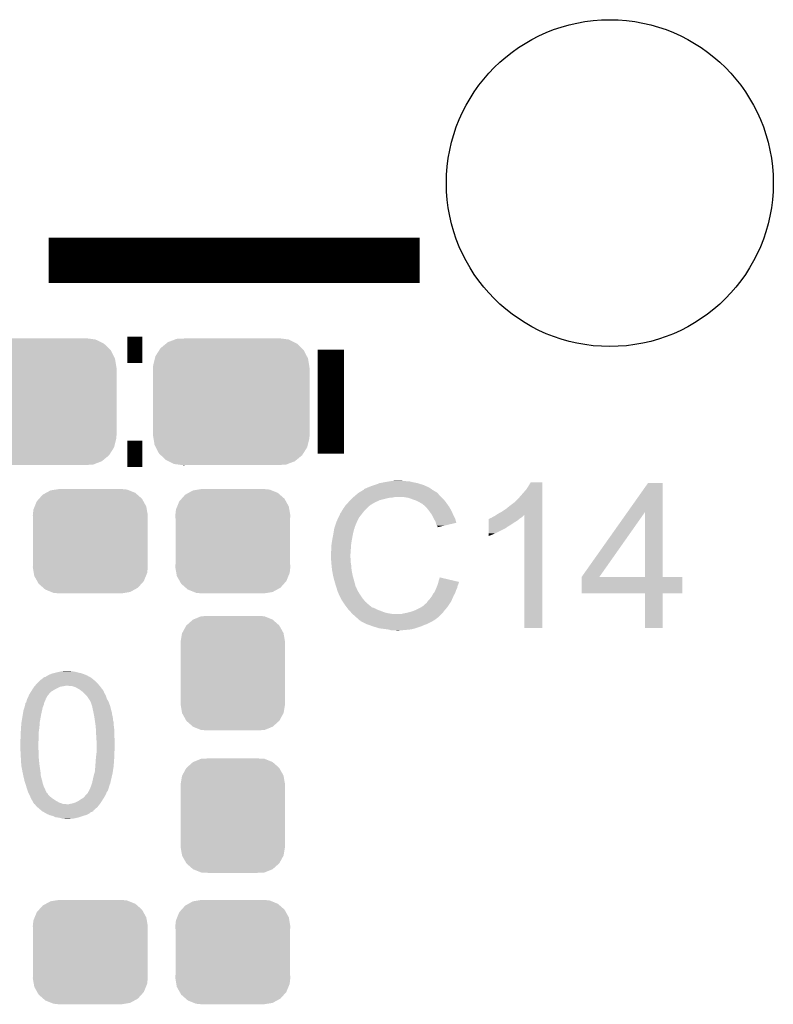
# Model space of a CAD drawing. Extents: x -1.3 to 24.2, y -3.9 to 53.4.
# Tile 34 of 45: x 4.2 to 9.2, y 41.5 to 48.1. Entities that reach past the tile are written whole.
import ezdxf

# ---------------------------------------------------------------- set-up
doc = ezdxf.new("R2010")
doc.units = 0
doc.layers.get('0').update_dxf_attribs({"linetype": 'CONTINUOUS'})
doc.layers.add('LTE_IOT_24_CLICK_V101_GTO', color=11, linetype='CONTINUOUS')
doc.layers.add('LTE_IOT_24_CLICK_V101_GTS', color=8, linetype='CONTINUOUS')

# ---------------------------------------------------------------- blocks, each defined once
blk = doc.blocks.new('CUSTOM_105')
for points in [[(-0.298526, 0.325596), (-0.268438, 0.342124), (0.30335, 0.325596), (0.2622, 0.342124)], [(-0.268438, 0.342124), (-0.233628, 0.347838), (0.2622, 0.342124), (0.247972, 0.347838)], [(-0.233628, 0.347838), (-0.20955, 0.35179), (0.247972, 0.347838), (0.20955, 0.35179)], [(-0.37475, 0.234078), (-0.360486, 0.26887), (0.377262, 0.234078), (0.357822, 0.26887)], [(-0.360486, 0.26887), (-0.34504, 0.286174), (0.357822, 0.26887), (0.348152, 0.286174)], [(-0.34504, 0.286174), (-0.320744, 0.31339), (0.348152, 0.286174), (0.317222, 0.31339)], [(-0.320744, 0.31339), (-0.298526, 0.325596), (0.317222, 0.31339), (0.30335, 0.325596)], [(-0.38735, 0.17526), (-0.383124, 0.213652), (0.38735, 0.17526), (0.380766, 0.213652)], [(-0.383124, 0.213652), (-0.37475, 0.234078), (0.380766, 0.213652), (0.377262, 0.234078)], [(-0.38608, 0.154124), (-0.38735, 0.17526), (0.38608, 0.154124), (0.38735, 0.17526)], [(-0.38608, -0.154124), (-0.38608, 0.154124), (0.38608, -0.154124), (0.38608, 0.154124)], [(-0.38735, -0.17526), (-0.38608, -0.154124), (0.38735, -0.17526), (0.38608, -0.154124)], [(-0.380764, -0.213652), (-0.38735, -0.17526), (0.383124, -0.213652), (0.38735, -0.17526)], [(-0.377262, -0.234078), (-0.380764, -0.213652), (0.374748, -0.234078), (0.383124, -0.213652)], [(-0.35782, -0.26887), (-0.377262, -0.234078), (0.360486, -0.26887), (0.374748, -0.234078)], [(-0.348152, -0.286174), (-0.35782, -0.26887), (0.345038, -0.286174), (0.360486, -0.26887)], [(-0.31722, -0.31339), (-0.348152, -0.286174), (0.320744, -0.31339), (0.345038, -0.286174)], [(-0.30335, -0.325596), (-0.31722, -0.31339), (0.298524, -0.325596), (0.320744, -0.31339)], [(-0.262198, -0.342124), (-0.30335, -0.325596), (0.268438, -0.342124), (0.298524, -0.325596)], [(-0.247972, -0.347838), (-0.262198, -0.342124), (0.233626, -0.347838), (0.268438, -0.342124)], [(-0.20955, -0.35179), (-0.247972, -0.347838), (0.20955, -0.35179), (0.233626, -0.347838)]]:
    blk.add_solid(points)
blk = doc.blocks.new('CUSTOM_107')
for points in [[(-0.312264, 0.321732), (-0.26893, 0.360448), (0.312592, 0.321732), (0.268592, 0.360448)], [(-0.26893, 0.360448), (-0.267216, 0.361152), (0.268592, 0.360448), (0.26779, 0.361152)], [(-0.267216, 0.361152), (-0.213724, 0.383108), (0.26779, 0.361152), (0.21312, 0.383108)], [(-0.213724, 0.383108), (-0.20803, 0.383392), (0.21312, 0.383108), (0.212412, 0.383392)], [(-0.20803, 0.383392), (-0.154122, 0.38608), (0.212412, 0.383392), (0.154132, 0.38608)], [(-0.35179, 0.21082), (-0.342144, 0.268372), (0.35179, 0.21082), (0.34192, 0.268372)], [(-0.342144, 0.268372), (-0.341452, 0.269636), (0.34192, 0.268372), (0.341702, 0.269636)], [(-0.341452, 0.269636), (-0.313432, 0.320688), (0.341702, 0.269636), (0.313176, 0.320688)], [(-0.313432, 0.320688), (-0.312264, 0.321732), (0.313176, 0.320688), (0.312592, 0.321732)], [(-0.35179, 0.20955), (-0.35179, 0.21082), (0.35179, 0.20955), (0.35179, 0.21082)], [(-0.35179, -0.20955), (-0.35179, 0.20955), (0.35179, -0.20955), (0.35179, 0.20955)], [(-0.35179, -0.21082), (-0.35179, -0.20955), (0.35179, -0.21082), (0.35179, -0.20955)], [(-0.34192, -0.268358), (-0.35179, -0.21082), (0.342148, -0.268358), (0.35179, -0.21082)], [(-0.341702, -0.269636), (-0.34192, -0.268358), (0.341446, -0.269636), (0.342148, -0.268358)], [(-0.313184, -0.320676), (-0.341702, -0.269636), (0.31344, -0.320676), (0.341446, -0.269636)], [(-0.312594, -0.321732), (-0.313184, -0.320676), (0.312258, -0.321732), (0.31344, -0.320676)], [(-0.268602, -0.36044), (-0.312594, -0.321732), (0.26894, -0.36044), (0.312258, -0.321732)], [(-0.267792, -0.361154), (-0.268602, -0.36044), (0.2672, -0.361154), (0.26894, -0.36044)], [(-0.213136, -0.383104), (-0.267792, -0.361154), (0.213734, -0.383104), (0.2672, -0.361154)], [(-0.212414, -0.383394), (-0.213136, -0.383104), (0.207926, -0.383394), (0.213734, -0.383104)], [(-0.154122, -0.38608), (-0.212414, -0.383394), (0.154132, -0.38608), (0.207926, -0.383394)]]:
    blk.add_solid(points)
blk = doc.blocks.new('CUSTOM_182')
for points in [[(-0.439076, 0.39179), (-0.427808, 0.401014), (0.442218, 0.39179), (0.423234, 0.401014)], [(-0.427808, 0.401014), (-0.379588, 0.419518), (0.423234, 0.401014), (0.385148, 0.419518)], [(-0.379588, 0.419518), (-0.36857, 0.423746), (0.385148, 0.419518), (0.353478, 0.423746)], [(-0.36857, 0.423746), (-0.305192, 0.42672), (0.353478, 0.423746), (0.3312, 0.42672)], [(0.305192, 0.42672), (0.322256, 0.427914), (0.3312, 0.42672), (0.322256, 0.427914)], [(-0.510886, 0.30724), (-0.485328, 0.347538), (0.508636, 0.30724), (0.487688, 0.347538)], [(-0.485328, 0.347538), (-0.476902, 0.36082), (0.487688, 0.347538), (0.474042, 0.36082)], [(-0.476902, 0.36082), (-0.439076, 0.39179), (0.474042, 0.36082), (0.442218, 0.39179)], [(-0.526314, 0.245694), (-0.514898, 0.29124), (0.524296, 0.245694), (0.516952, 0.29124)], [(-0.514898, 0.29124), (-0.510886, 0.30724), (0.516952, 0.29124), (0.508636, 0.30724)], [(-0.52705, 0.2286), (-0.526314, 0.245694), (0.52705, 0.2286), (0.524296, 0.245694)], [(-0.52705, 0.22733), (-0.52705, 0.2286), (0.52705, 0.22733), (0.52705, 0.2286)], [(-0.52705, -0.22733), (-0.52705, 0.22733), (0.52705, -0.22733), (0.52705, 0.22733)], [(-0.52705, -0.2286), (-0.52705, -0.22733), (0.52705, -0.2286), (0.52705, -0.22733)], [(-0.524294, -0.24569), (-0.52705, -0.2286), (0.526316, -0.24569), (0.52705, -0.2286)], [(-0.516954, -0.29124), (-0.524294, -0.24569), (0.514896, -0.29124), (0.526316, -0.24569)], [(-0.508638, -0.307236), (-0.516954, -0.29124), (0.510888, -0.307236), (0.514896, -0.29124)], [(-0.48769, -0.347538), (-0.508638, -0.307236), (0.485326, -0.347538), (0.510888, -0.307236)], [(-0.474044, -0.360818), (-0.48769, -0.347538), (0.476904, -0.360818), (0.485326, -0.347538)], [(-0.442222, -0.391792), (-0.474044, -0.360818), (0.43907, -0.391792), (0.476904, -0.360818)], [(-0.423244, -0.401012), (-0.442222, -0.391792), (0.427808, -0.401012), (0.43907, -0.391792)], [(-0.385152, -0.41952), (-0.423244, -0.401012), (0.379582, -0.41952), (0.427808, -0.401012)], [(-0.353496, -0.423746), (-0.385152, -0.41952), (0.368572, -0.423746), (0.379582, -0.41952)], [(-0.331218, -0.42672), (-0.353496, -0.423746), (0.305192, -0.42672), (0.368572, -0.423746)], [(-0.32226, -0.427916), (-0.331218, -0.42672), (-0.32226, -0.427916), (-0.305192, -0.42672)]]:
    blk.add_solid(points)
blk = doc.blocks.new('ROUND_110')
blk.add_circle((0, 0), 1.1011)

msp = doc.modelspace()

# ---------------------------------------------------------------- linework, layer by layer
at = {"layer": 'LTE_IOT_24_CLICK_V101_GTO'}
for points, const_width in [([(4.34848, 46.5201), (6.84784, 46.5201)], 0.3048), ([(4.8768, 45.91812), (4.9784, 45.91812)], 0.1778), ([(6.2484, 45.21708), (6.2484, 45.91812)], 0.1778), ([(4.8768, 45.21708), (4.9784, 45.21708)], 0.1778)]:
    msp.add_lwpolyline(points, dxfattribs=dict(at, const_width=const_width))
for points in [[(6.471936, 44.978326), (6.482082, 44.9834), (6.927078, 44.978326), (6.919974, 44.9834)], [(6.482082, 44.9834), (6.489694, 44.985938), (6.919974, 44.9834), (6.916418, 44.985938)], [(6.489694, 44.985938), (6.4897, 44.98594), (6.916418, 44.985938), (6.916416, 44.98594)], [(6.4897, 44.98594), (6.49986, 44.99102), (6.916416, 44.98594), (6.906258, 44.99102)], [(6.49986, 44.99102), (6.512558, 44.9961), (6.906258, 44.99102), (6.8961, 44.9961)], [(6.512558, 44.9961), (6.525258, 45.00118), (6.8961, 44.9961), (6.88467, 45.00118)], [(6.525258, 45.00118), (6.5405, 45.00626), (6.88467, 45.00118), (6.87324, 45.00626)], [(6.5405, 45.00626), (6.558282, 45.01134), (6.87324, 45.00626), (6.856986, 45.01134)], [(6.558282, 45.01134), (6.576062, 45.01896), (6.856986, 45.01134), (6.832602, 45.01896)], [(6.576062, 45.01896), (6.6167, 45.02658), (6.832602, 45.01896), (6.794498, 45.02658)], [(6.6167, 45.02658), (6.64718, 45.03166), (6.794498, 45.02658), (6.776724, 45.03166)], [(6.64718, 45.03166), (6.66242, 45.0342), (6.758942, 45.03166), (6.743702, 45.0342)], [(6.66242, 45.0342), (6.708138, 45.03674), (6.731002, 45.0342), (6.720842, 45.03674)], [(7.56412, 44.97578), (7.57936, 44.998638), (7.673338, 44.97578), (7.673338, 44.998638)], [(7.57936, 44.998638), (7.594596, 45.024016), (7.673338, 44.998638), (7.67334, 45.024016)], [(7.594596, 45.024016), (7.594612, 45.02404), (7.67334, 45.024016), (7.594612, 45.02404)], [(8.24626, 44.823318), (8.384532, 45.018936), (8.483608, 44.823318), (8.4836, 45.018936)], [(8.384532, 45.018936), (8.38455, 45.01896), (8.4836, 45.018936), (8.38455, 45.01896)], [(6.38048, 44.90466), (6.39572, 44.9199), (6.578598, 44.90466), (6.63956, 44.9199)], [(6.39572, 44.9199), (6.39826, 44.92244), (6.63956, 44.9199), (6.664962, 44.92244)], [(6.39826, 44.92244), (6.4008, 44.92498), (6.664962, 44.92244), (6.677658, 44.92498)], [(6.4008, 44.92498), (6.418808, 44.940218), (6.99262, 44.92498), (6.977382, 44.940218)], [(6.418808, 44.940218), (6.427816, 44.94784), (6.977382, 44.940218), (6.9723, 44.94784)], [(6.427816, 44.94784), (6.433822, 44.952922), (6.9723, 44.94784), (6.967216, 44.952922)], [(6.433822, 44.952922), (6.438046, 44.955458), (6.967216, 44.952922), (6.964678, 44.955458)], [(6.438046, 44.955458), (6.442276, 44.957998), (6.964678, 44.955458), (6.959604, 44.957998)], [(6.442276, 44.957998), (6.446502, 44.960534), (6.959604, 44.957998), (6.957066, 44.960534)], [(6.446502, 44.960534), (6.446512, 44.96054), (6.957066, 44.960534), (6.954522, 44.96054)], [(6.446512, 44.96054), (6.467668, 44.97324), (6.954522, 44.96054), (6.9342, 44.97324)], [(6.467668, 44.97324), (6.47192, 44.975792), (6.9342, 44.97324), (6.930628, 44.975792)], [(6.47192, 44.975792), (6.471936, 44.978326), (6.930628, 44.975792), (6.927078, 44.978326)], [(6.771638, 44.9199), (6.741158, 44.92498), (6.9977, 44.9199), (6.99262, 44.92498)], [(6.79958, 44.90974), (6.771638, 44.9199), (7.00786, 44.90974), (6.9977, 44.9199)], [(7.490466, 44.894506), (7.51332, 44.91736), (7.673336, 44.894506), (7.673336, 44.91736)], [(7.51332, 44.91736), (7.52856, 44.93514), (7.673336, 44.91736), (7.673336, 44.93514)], [(7.52856, 44.93514), (7.56412, 44.97578), (7.673336, 44.93514), (7.673338, 44.97578)], [(6.329678, 44.8437), (6.342124, 44.861478), (6.484622, 44.8437), (6.5024, 44.861478)], [(6.342124, 44.861478), (6.34746, 44.8691), (6.5024, 44.861478), (6.512558, 44.8691)], [(6.34746, 44.8691), (6.347462, 44.869102), (6.512558, 44.8691), (6.51256, 44.869102)], [(6.347462, 44.869102), (6.349766, 44.871638), (6.51256, 44.869102), (6.515098, 44.871638)], [(6.349766, 44.871638), (6.365932, 44.88942), (6.515098, 44.871638), (6.545582, 44.88942)], [(6.365932, 44.88942), (6.37286, 44.89704), (6.545582, 44.88942), (6.56209, 44.89704)], [(6.37286, 44.89704), (6.38048, 44.90466), (6.56209, 44.89704), (6.578598, 44.90466)], [(6.807206, 44.907198), (6.79958, 44.90974), (7.010402, 44.907198), (7.00786, 44.90974)], [(6.822438, 44.90212), (6.807206, 44.907198), (7.014466, 44.90212), (7.010402, 44.907198)], [(6.83768, 44.8945), (6.822438, 44.90212), (7.02056, 44.8945), (7.014466, 44.90212)], [(6.84276, 44.89196), (6.83768, 44.8945), (7.022376, 44.89196), (7.02056, 44.8945)], [(6.855462, 44.88434), (6.84276, 44.89196), (7.027818, 44.88434), (7.022376, 44.89196)], [(6.865616, 44.879262), (6.855462, 44.88434), (7.031446, 44.879262), (7.027818, 44.88434)], [(6.86816, 44.87672), (6.865616, 44.879262), (7.033262, 44.87672), (7.031446, 44.879262)], [(6.888164, 44.85894), (6.86816, 44.87672), (7.045962, 44.85894), (7.033262, 44.87672)], [(6.89102, 44.8564), (6.888164, 44.85894), (7.047414, 44.8564), (7.045962, 44.85894)], [(6.903212, 44.84116), (6.89102, 44.8564), (7.05612, 44.84116), (7.047414, 44.8564)], [(7.4295, 44.84624), (7.45744, 44.8691), (7.673334, 44.84624), (7.673336, 44.8691)], [(7.45744, 44.8691), (7.48792, 44.89197), (7.673336, 44.8691), (7.673336, 44.89197)], [(7.48792, 44.89197), (7.487944, 44.8945), (7.673336, 44.89197), (7.673336, 44.8945)], [(7.487944, 44.8945), (7.490466, 44.894506), (7.673336, 44.8945), (7.673336, 44.894506)], [(6.2865, 44.75988), (6.299646, 44.787818), (6.42493, 44.75988), (6.4389, 44.787818)], [(6.299646, 44.787818), (6.30682, 44.803064), (6.4389, 44.787818), (6.450758, 44.803064)], [(6.30682, 44.803064), (6.306826, 44.805606), (6.450758, 44.803064), (6.452734, 44.805606)], [(6.306826, 44.805606), (6.30936, 44.808144), (6.452734, 44.805606), (6.454708, 44.808144)], [(6.30936, 44.808144), (6.311904, 44.81576), (6.454708, 44.808144), (6.460632, 44.81576)], [(6.311904, 44.81576), (6.316982, 44.820844), (6.460632, 44.81576), (6.464586, 44.820844)], [(6.316982, 44.820844), (6.32206, 44.830998), (6.464586, 44.820844), (6.472484, 44.830998)], [(6.32206, 44.830998), (6.323582, 44.833538), (6.472484, 44.830998), (6.47446, 44.833538)], [(6.323582, 44.833538), (6.329678, 44.8437), (6.47446, 44.833538), (6.484622, 44.8437)], [(6.91134, 44.831), (6.903212, 44.84116), (7.0612, 44.831), (7.05612, 44.84116)], [(6.918452, 44.82084), (6.91134, 44.831), (7.06628, 44.82084), (7.0612, 44.831)], [(6.929118, 44.805598), (6.918452, 44.82084), (7.073056, 44.805598), (7.06628, 44.82084)], [(6.932928, 44.79798), (6.929118, 44.805598), (7.07644, 44.79798), (7.073056, 44.805598)], [(6.94182, 44.7802), (6.932928, 44.79798), (7.085332, 44.7802), (7.07644, 44.79798)], [(7.317744, 44.780202), (7.322822, 44.78274), (7.520942, 44.780202), (7.52475, 44.78274)], [(7.322822, 44.78274), (7.330444, 44.785282), (7.52475, 44.78274), (7.528562, 44.785282)], [(7.330444, 44.785282), (7.338062, 44.79036), (7.528562, 44.785282), (7.53618, 44.79036)], [(7.338062, 44.79036), (7.348222, 44.795442), (7.53618, 44.79036), (7.54126, 44.795442)], [(7.348222, 44.795442), (7.363402, 44.805562), (7.54126, 44.795442), (7.551378, 44.805562)], [(7.363402, 44.805562), (7.371078, 44.810678), (7.673334, 44.805562), (7.673334, 44.810678)], [(7.371078, 44.810678), (7.39902, 44.82592), (7.673334, 44.810678), (7.673334, 44.82592)], [(7.39902, 44.82592), (7.4295, 44.84624), (7.673334, 44.82592), (7.673334, 44.84624)], [(7.55142, 44.043624), (7.551378, 44.805562), (7.673316, 44.043624), (7.673334, 44.805562)], [(7.937524, 44.386536), (8.24626, 44.823318), (8.056908, 44.386536), (8.36418, 44.823318)], [(8.364196, 44.3865), (8.36418, 44.823318), (8.483624, 44.3865), (8.483608, 44.823318)], [(6.271262, 44.714162), (6.272106, 44.716696), (6.40715, 44.714162), (6.408418, 44.716696)], [(6.272106, 44.716696), (6.273798, 44.721776), (6.408418, 44.716696), (6.40842, 44.721776)], [(6.273798, 44.721776), (6.274644, 44.724314), (6.40842, 44.721776), (6.410954, 44.724314)], [(6.274644, 44.724314), (6.275492, 44.726856), (6.410954, 44.724314), (6.41096, 44.726856)], [(6.275492, 44.726856), (6.285652, 44.75734), (6.41096, 44.726856), (6.42366, 44.75734)], [(6.285652, 44.75734), (6.2865, 44.75988), (6.42366, 44.75734), (6.42493, 44.75988)], [(6.943234, 44.777658), (6.94182, 44.7802), (7.086602, 44.777658), (7.085332, 44.7802)], [(6.95452, 44.757342), (6.943234, 44.777658), (7.092674, 44.757342), (7.086602, 44.777658)], [(6.955794, 44.752254), (6.95452, 44.757342), (7.094194, 44.752254), (7.092674, 44.757342)], [(6.957062, 44.74718), (6.955794, 44.752254), (7.07303, 44.74718), (7.094194, 44.752254)], [(6.96214, 44.731944), (6.957062, 44.74718), (7.009486, 44.731944), (7.07303, 44.74718)], [(6.967214, 44.726866), (6.96214, 44.731944), (6.988306, 44.726866), (7.009486, 44.731944)], [(6.96722, 44.72181), (6.967214, 44.726866), (6.96722, 44.72181), (6.988306, 44.726866)], [(7.312662, 44.68114), (7.31267, 44.7167), (7.35584, 44.68114), (7.426958, 44.7167)], [(7.31267, 44.7167), (7.312672, 44.72178), (7.426958, 44.7167), (7.43458, 44.72178)], [(7.312672, 44.724318), (7.312674, 44.73956), (7.437118, 44.724318), (7.462522, 44.73956)], [(7.312672, 44.72178), (7.312672, 44.724318), (7.43458, 44.72178), (7.437118, 44.724318)], [(7.312674, 44.73956), (7.312678, 44.7548), (7.462522, 44.73956), (7.48538, 44.7548)], [(7.312678, 44.7548), (7.31268, 44.7675), (7.48538, 44.7548), (7.505698, 44.7675)], [(7.31268, 44.7675), (7.312684, 44.77766), (7.505698, 44.7675), (7.51789, 44.77766)], [(7.312684, 44.77766), (7.315206, 44.777666), (7.51789, 44.77766), (7.517898, 44.777666)], [(7.315206, 44.777666), (7.31774, 44.7802), (7.517898, 44.777666), (7.52094, 44.7802)], [(7.31774, 44.7802), (7.317744, 44.780202), (7.52094, 44.7802), (7.520942, 44.780202)], [(6.2584, 44.6405), (6.26364, 44.66844), (6.39064, 44.6405), (6.39572, 44.66844)], [(6.26364, 44.66844), (6.26745, 44.6913), (6.39572, 44.66844), (6.4008, 44.6913)], [(6.26745, 44.6913), (6.270836, 44.711618), (6.4008, 44.6913), (6.405878, 44.711618)], [(6.270836, 44.711618), (6.271262, 44.714162), (6.405878, 44.711618), (6.40715, 44.714162)], [(7.31266, 44.67098), (7.312662, 44.68114), (7.33298, 44.67098), (7.35584, 44.68114)], [(7.31266, 44.663392), (7.31266, 44.67098), (7.31266, 44.663392), (7.33298, 44.67098)], [(6.25094, 44.59224), (6.25348, 44.610022), (6.384288, 44.59224), (6.38556, 44.610022)], [(6.25094, 44.564302), (6.25094, 44.59224), (6.382294, 44.564302), (6.384288, 44.59224)], [(6.25348, 44.610022), (6.25602, 44.6278), (6.38556, 44.610022), (6.388522, 44.6278)], [(6.25602, 44.6278), (6.2584, 44.6405), (6.388522, 44.6278), (6.39064, 44.6405)], [(6.2484, 44.554142), (6.25094, 44.564302), (6.381568, 44.554142), (6.382294, 44.564302)], [(6.2484, 44.538902), (6.2484, 44.554142), (6.38048, 44.538902), (6.381568, 44.554142)], [(6.2484, 44.5389), (6.2484, 44.538902), (6.380482, 44.5389), (6.38048, 44.538902)], [(6.249544, 44.516038), (6.2484, 44.5389), (6.380482, 44.516038), (6.380482, 44.5389)], [(6.249926, 44.508416), (6.249544, 44.516038), (6.38302, 44.508416), (6.380482, 44.516038)], [(6.25094, 44.4881), (6.249926, 44.508416), (6.38302, 44.4881), (6.38302, 44.508416)], [(6.251704, 44.480478), (6.25094, 44.4881), (6.38302, 44.480478), (6.38302, 44.4881)], [(6.253226, 44.465242), (6.251704, 44.480478), (6.38556, 44.465242), (6.38302, 44.480478)], [(6.25602, 44.437298), (6.253226, 44.465242), (6.38771, 44.437298), (6.38556, 44.465242)], [(6.256918, 44.432218), (6.25602, 44.437298), (6.3881, 44.432218), (6.38771, 44.437298)], [(6.26364, 44.39412), (6.256918, 44.432218), (6.39572, 44.39412), (6.3881, 44.432218)], [(6.26872, 44.3738), (6.26364, 44.39412), (6.401526, 44.3738), (6.39572, 44.39412)], [(7.9375, 44.277304), (7.937502, 44.386476), (8.615656, 44.277304), (8.61568, 44.386476)], [(7.937502, 44.3865), (7.937504, 44.386506), (8.364196, 44.3865), (8.312982, 44.386506)], [(7.937502, 44.386476), (7.937502, 44.3865), (8.61568, 44.386476), (8.483624, 44.3865)], [(7.937504, 44.386506), (7.937524, 44.386536), (8.312982, 44.386506), (8.056908, 44.386536)], [(6.273076, 44.35856), (6.26872, 44.3738), (6.40588, 44.35856), (6.401526, 44.3738)], [(6.27888, 44.33824), (6.273076, 44.35856), (6.411302, 44.33824), (6.40588, 44.35856)], [(6.284808, 44.32046), (6.27888, 44.33824), (6.416044, 44.32046), (6.411302, 44.33824)], [(6.285656, 44.317916), (6.284808, 44.32046), (6.418582, 44.317916), (6.416044, 44.32046)], [(6.958872, 44.312838), (6.96214, 44.32046), (7.099298, 44.312838), (7.100822, 44.32046)], [(6.96214, 44.32046), (6.964044, 44.325538), (7.100822, 44.32046), (7.10184, 44.325538)], [(6.964044, 44.325538), (6.967852, 44.335698), (7.10184, 44.325538), (7.10692, 44.335698)], [(6.967852, 44.335698), (6.96976, 44.340782), (7.10692, 44.335698), (7.108188, 44.340782)], [(6.96976, 44.340782), (6.971028, 44.345858), (7.108188, 44.340782), (7.109458, 44.345858)], [(6.971028, 44.345858), (6.972298, 44.350936), (7.109458, 44.345858), (7.111998, 44.350936)], [(6.972298, 44.350936), (6.97293, 44.35346), (7.111998, 44.350936), (7.112, 44.35346)], [(6.97293, 44.35346), (6.97484, 44.361098), (7.112, 44.35346), (7.079562, 44.361098)], [(6.97484, 44.361098), (6.982482, 44.383956), (7.079562, 44.361098), (6.982482, 44.383956)], [(6.287348, 44.312838), (6.285656, 44.317916), (6.42112, 44.312838), (6.418582, 44.317916)], [(6.28904, 44.307758), (6.287348, 44.312838), (6.422814, 44.307758), (6.42112, 44.312838)], [(6.289676, 44.30522), (6.28904, 44.307758), (6.42366, 44.30522), (6.422814, 44.307758)], [(6.291582, 44.2976), (6.289676, 44.30522), (6.427472, 44.2976), (6.42366, 44.30522)], [(6.294122, 44.289982), (6.291582, 44.2976), (6.43128, 44.289982), (6.427472, 44.2976)], [(6.29666, 44.282362), (6.294122, 44.289982), (6.436044, 44.282362), (6.43128, 44.289982)], [(6.2992, 44.27728), (6.29666, 44.282362), (6.439218, 44.27728), (6.436044, 44.282362)], [(6.302786, 44.26966), (6.2992, 44.27728), (6.44398, 44.26966), (6.439218, 44.27728)], [(6.313544, 44.2468), (6.302786, 44.26966), (6.45922, 44.2468), (6.44398, 44.26966)], [(6.91896, 44.24426), (6.929122, 44.256962), (7.06866, 44.24426), (7.074218, 44.256962)], [(6.929122, 44.256962), (6.93166, 44.26204), (7.074218, 44.256962), (7.07644, 44.26204)], [(6.93166, 44.26204), (6.93674, 44.272198), (7.07644, 44.26204), (7.082244, 44.272198)], [(6.93674, 44.272198), (6.942834, 44.279818), (7.082244, 44.272198), (7.0866, 44.279818)], [(6.942834, 44.279818), (6.9469, 44.284902), (7.0866, 44.279818), (7.08805, 44.284902)], [(6.9469, 44.284902), (6.95234, 44.297598), (7.08805, 44.284902), (7.091678, 44.297598)], [(6.95234, 44.297598), (6.958872, 44.312838), (7.091678, 44.297598), (7.099298, 44.312838)], [(8.364196, 44.27728), (7.9375, 44.277304), (8.615656, 44.27728), (8.615656, 44.277304)], [(8.364198, 44.277256), (8.364196, 44.27728), (8.4836, 44.277256), (8.615656, 44.27728)], [(8.36422, 44.043624), (8.364198, 44.277256), (8.483576, 44.043624), (8.4836, 44.277256)], [(6.31952, 44.234098), (6.313544, 44.2468), (6.469382, 44.234098), (6.45922, 44.2468)], [(6.327986, 44.2214), (6.31952, 44.234098), (6.47954, 44.2214), (6.469382, 44.234098)], [(6.341532, 44.201082), (6.327986, 44.2214), (6.502398, 44.201082), (6.47954, 44.2214)], [(6.34492, 44.196), (6.341532, 44.201082), (6.508752, 44.196), (6.502398, 44.201082)], [(6.356644, 44.18076), (6.34492, 44.196), (6.527804, 44.18076), (6.508752, 44.196)], [(6.856722, 44.183298), (6.865616, 44.18838), (7.03326, 44.183298), (7.036646, 44.18838)], [(6.865616, 44.18838), (6.87832, 44.19854), (7.036646, 44.18838), (7.04342, 44.19854)], [(6.87832, 44.19854), (6.885944, 44.206162), (7.04342, 44.19854), (7.0485, 44.206162)], [(6.885944, 44.206162), (6.891018, 44.208704), (7.0485, 44.206162), (7.050194, 44.208704)], [(6.891018, 44.208704), (6.8961, 44.21632), (7.050194, 44.208704), (7.055272, 44.21632)], [(6.8961, 44.21632), (6.899908, 44.221398), (7.055272, 44.21632), (7.058658, 44.221398)], [(6.899908, 44.221398), (6.903722, 44.22648), (7.058658, 44.221398), (7.06088, 44.22648)], [(6.903722, 44.22648), (6.91134, 44.234102), (7.06088, 44.22648), (7.064216, 44.234102)], [(6.91134, 44.234102), (6.91896, 44.24426), (7.064216, 44.234102), (7.06866, 44.24426)], [(6.356646, 44.180758), (6.356644, 44.18076), (6.532884, 44.180758), (6.527804, 44.18076)], [(6.360552, 44.17568), (6.356646, 44.180758), (6.543042, 44.17568), (6.532884, 44.180758)], [(6.362508, 44.173138), (6.360552, 44.17568), (6.550664, 44.173138), (6.543042, 44.17568)], [(6.366414, 44.16806), (6.362508, 44.173138), (6.558278, 44.16806), (6.550664, 44.173138)], [(6.37032, 44.162982), (6.366414, 44.16806), (6.571822, 44.162982), (6.558278, 44.16806)], [(6.372862, 44.16044), (6.37032, 44.162982), (6.5786, 44.16044), (6.571822, 44.162982)], [(6.38302, 44.15028), (6.372862, 44.16044), (6.603996, 44.15028), (6.5786, 44.16044)], [(6.383022, 44.150278), (6.38302, 44.15028), (6.604, 44.150278), (6.603996, 44.15028)], [(6.389116, 44.14266), (6.383022, 44.150278), (6.63194, 44.14266), (6.604, 44.150278)], [(6.393178, 44.137582), (6.389116, 44.14266), (6.66241, 44.137582), (6.63194, 44.14266)], [(6.393182, 44.13758), (6.393178, 44.137582), (6.662422, 44.13758), (6.66241, 44.137582)], [(6.405878, 44.127422), (6.393182, 44.13758), (6.985, 44.127422), (6.995158, 44.13758)], [(6.405882, 44.12742), (6.405878, 44.127422), (6.985, 44.12742), (6.985, 44.127422)], [(6.41604, 44.117262), (6.405882, 44.12742), (6.973388, 44.117262), (6.985, 44.12742)], [(6.723382, 44.13758), (6.73354, 44.14012), (6.995158, 44.13758), (6.997698, 44.14012)], [(6.73354, 44.14012), (6.74624, 44.14266), (6.997698, 44.14012), (7.000238, 44.14266)], [(6.74624, 44.14266), (6.75894, 44.1452), (7.000238, 44.14266), (7.002142, 44.1452)], [(6.75894, 44.1452), (6.78942, 44.152822), (7.002142, 44.1452), (7.007858, 44.152822)], [(6.78942, 44.152822), (6.81736, 44.16298), (7.007858, 44.152822), (7.015478, 44.16298)], [(6.81736, 44.16298), (6.817362, 44.162982), (7.015478, 44.16298), (7.01548, 44.162982)], [(6.817362, 44.162982), (6.847838, 44.17822), (7.01548, 44.162982), (7.028814, 44.17822)], [(6.847838, 44.17822), (6.856722, 44.183298), (7.028814, 44.17822), (7.03326, 44.183298)], [(6.426198, 44.10964), (6.41604, 44.117262), (6.964676, 44.10964), (6.973388, 44.117262)], [(6.426216, 44.109624), (6.426198, 44.10964), (6.962134, 44.109624), (6.964676, 44.10964)], [(6.43128, 44.10456), (6.426216, 44.109624), (6.959594, 44.10456), (6.962134, 44.109624)], [(6.433822, 44.102018), (6.43128, 44.10456), (6.954518, 44.102018), (6.959594, 44.10456)], [(6.438898, 44.096942), (6.433822, 44.102018), (6.946904, 44.096942), (6.954518, 44.102018)], [(6.438902, 44.09694), (6.438898, 44.096942), (6.946902, 44.09694), (6.946904, 44.096942)], [(6.446514, 44.091864), (6.438902, 44.09694), (6.93844, 44.091864), (6.946902, 44.09694)], [(6.449036, 44.09186), (6.446514, 44.091864), (6.938434, 44.09186), (6.93844, 44.091864)], [(6.44906, 44.089336), (6.449036, 44.09186), (6.934226, 44.089336), (6.938434, 44.09186)], [(6.449092, 44.08932), (6.44906, 44.089336), (6.9342, 44.08932), (6.934226, 44.089336)], [(6.4897, 44.069), (6.449092, 44.08932), (6.89356, 44.069), (6.9342, 44.08932)], [(6.51129, 44.06138), (6.4897, 44.069), (6.87324, 44.06138), (6.89356, 44.069)], [(6.53288, 44.05376), (6.51129, 44.06138), (6.85546, 44.05376), (6.87324, 44.06138)], [(6.573518, 44.04106), (6.53288, 44.05376), (6.817358, 44.04106), (6.85546, 44.05376)], [(6.593838, 44.03852), (6.573518, 44.04106), (6.809738, 44.03852), (6.817358, 44.04106)], [(6.634478, 44.03344), (6.593838, 44.03852), (6.786878, 44.03344), (6.809738, 44.03852)], [(6.643368, 44.0309), (6.634478, 44.03344), (6.76148, 44.0309), (6.786878, 44.03344)], [(6.652256, 44.02836), (6.643368, 44.0309), (6.73354, 44.02836), (6.76148, 44.0309)], [(6.690358, 44.02582), (6.680198, 44.02836), (6.705602, 44.02582), (6.73354, 44.02836)], [(7.673316, 44.0436), (7.55142, 44.043624), (7.673316, 44.0436), (7.673316, 44.043624)], [(8.483576, 44.0436), (8.36422, 44.043624), (8.483576, 44.0436), (8.483576, 44.043624)], [(4.33781, 43.72102), (4.345938, 43.7261), (4.610104, 43.72102), (4.598672, 43.7261)], [(4.345938, 43.7261), (4.35864, 43.73118), (4.598672, 43.7261), (4.587238, 43.73118)], [(4.35864, 43.73118), (4.371342, 43.73626), (4.587238, 43.73118), (4.571996, 43.73626)], [(4.371342, 43.73626), (4.381492, 43.738798), (4.571996, 43.73626), (4.56438, 43.738798)], [(4.381492, 43.738798), (4.40182, 43.74388), (4.56438, 43.738798), (4.54152, 43.74388)], [(4.40182, 43.74388), (4.423832, 43.74896), (4.54152, 43.74388), (4.5212, 43.74896)], [(4.423832, 43.74896), (4.43484, 43.7515), (4.5212, 43.74896), (4.50342, 43.7515)], [(4.43484, 43.7515), (4.472938, 43.75404), (4.50342, 43.7515), (4.48564, 43.75404)], [(4.253992, 43.652442), (4.256278, 43.65498), (4.457702, 43.652442), (4.465324, 43.65498)], [(4.256278, 43.65498), (4.267708, 43.66768), (4.689568, 43.65498), (4.67868, 43.66768)], [(4.267708, 43.66768), (4.27228, 43.67276), (4.67868, 43.66768), (4.6736, 43.67276)], [(4.27228, 43.67276), (4.284984, 43.685462), (4.6736, 43.67276), (4.660898, 43.685462)], [(4.284984, 43.685462), (4.295144, 43.69562), (4.660898, 43.685462), (4.64871, 43.69562)], [(4.295144, 43.69562), (4.297686, 43.695626), (4.64871, 43.69562), (4.648702, 43.695626)], [(4.297686, 43.695626), (4.30022, 43.69816), (4.648702, 43.695626), (4.64566, 43.69816)], [(4.30022, 43.69816), (4.302764, 43.700702), (4.64566, 43.69816), (4.642484, 43.700702)], [(4.302764, 43.700702), (4.307838, 43.703242), (4.642484, 43.700702), (4.639308, 43.703242)], [(4.307838, 43.703242), (4.31292, 43.70832), (4.639308, 43.703242), (4.63296, 43.70832)], [(4.31292, 43.70832), (4.315466, 43.710862), (4.63296, 43.70832), (4.628726, 43.710862)], [(4.315466, 43.710862), (4.325622, 43.713402), (4.628726, 43.710862), (4.624492, 43.713402)], [(4.325622, 43.713402), (4.329682, 43.71594), (4.624492, 43.713402), (4.620262, 43.71594)], [(4.329682, 43.71594), (4.33374, 43.718476), (4.620262, 43.71594), (4.612658, 43.718476)], [(4.33374, 43.718476), (4.33777, 43.720996), (4.612658, 43.718476), (4.61264, 43.720996)], [(4.33777, 43.720996), (4.33781, 43.72102), (4.61264, 43.720996), (4.610104, 43.72102)], [(4.488182, 43.65244), (4.472938, 43.65498), (4.691746, 43.65244), (4.689568, 43.65498)], [(4.211884, 43.58386), (4.2164, 43.59402), (4.33832, 43.58386), (4.346448, 43.59402)], [(4.2164, 43.59402), (4.225544, 43.609262), (4.346448, 43.59402), (4.358642, 43.609262)], [(4.225544, 43.609262), (4.230116, 43.616882), (4.358642, 43.609262), (4.368802, 43.616882)], [(4.230116, 43.616882), (4.23164, 43.61942), (4.368802, 43.616882), (4.373032, 43.61942)], [(4.23164, 43.61942), (4.234872, 43.6245), (4.373032, 43.61942), (4.3815, 43.6245)], [(4.234872, 43.6245), (4.242954, 43.6372), (4.3815, 43.6245), (4.40436, 43.6372)], [(4.242954, 43.6372), (4.24942, 43.64736), (4.40436, 43.6372), (4.424684, 43.64736)], [(4.24942, 43.64736), (4.249422, 43.647362), (4.424684, 43.64736), (4.424696, 43.647362)], [(4.249422, 43.647362), (4.251706, 43.6499), (4.424696, 43.647362), (4.44246, 43.6499)], [(4.251706, 43.6499), (4.253992, 43.652442), (4.44246, 43.6499), (4.457702, 43.652442)], [(4.503422, 43.652438), (4.488182, 43.65244), (4.691748, 43.652438), (4.691746, 43.65244)], [(4.511032, 43.649902), (4.503422, 43.652438), (4.69392, 43.649902), (4.691748, 43.652438)], [(4.51866, 43.64736), (4.511032, 43.649902), (4.695828, 43.64736), (4.69392, 43.649902)], [(4.531362, 43.64228), (4.51866, 43.64736), (4.699638, 43.64228), (4.695828, 43.64736)], [(4.554222, 43.62958), (4.531362, 43.64228), (4.709162, 43.62958), (4.699638, 43.64228)], [(4.557608, 43.62704), (4.554222, 43.62958), (4.7117, 43.62704), (4.709162, 43.62958)], [(4.567764, 43.619422), (4.557608, 43.62704), (4.71678, 43.619422), (4.7117, 43.62704)], [(4.57454, 43.614338), (4.567764, 43.619422), (4.718814, 43.614338), (4.71678, 43.619422)], [(4.58216, 43.606718), (4.57454, 43.614338), (4.72186, 43.606718), (4.718814, 43.614338)], [(4.59994, 43.588938), (4.58216, 43.606718), (4.73202, 43.588938), (4.72186, 43.606718)], [(4.607562, 43.581316), (4.59994, 43.588938), (4.734562, 43.581316), (4.73202, 43.588938)], [(4.185918, 43.51274), (4.189728, 43.527982), (4.308928, 43.51274), (4.31546, 43.527982)], [(4.189728, 43.527982), (4.191, 43.533062), (4.31546, 43.527982), (4.316306, 43.533062)], [(4.191, 43.533062), (4.191006, 43.538146), (4.316306, 43.533062), (4.317154, 43.538146)], [(4.191006, 43.538146), (4.196078, 43.543222), (4.317154, 43.538146), (4.318002, 43.543222)], [(4.196078, 43.543222), (4.19608, 43.543224), (4.318002, 43.543222), (4.318002, 43.543224)], [(4.19608, 43.543224), (4.198618, 43.55084), (4.318002, 43.543224), (4.322572, 43.55084)], [(4.198618, 43.55084), (4.199888, 43.555922), (4.322572, 43.55084), (4.325622, 43.555922)], [(4.199888, 43.555922), (4.20116, 43.561002), (4.325622, 43.555922), (4.32689, 43.561002)], [(4.20116, 43.561002), (4.2037, 43.566084), (4.32689, 43.561002), (4.328162, 43.566084)], [(4.2037, 43.566084), (4.20624, 43.57116), (4.328162, 43.566084), (4.331544, 43.57116)], [(4.20624, 43.57116), (4.207368, 43.573702), (4.331544, 43.57116), (4.33324, 43.573702)], [(4.207368, 43.573702), (4.211884, 43.58386), (4.33324, 43.573702), (4.33832, 43.58386)], [(4.610114, 43.57624), (4.607562, 43.581316), (4.736254, 43.57624), (4.734562, 43.581316)], [(4.61264, 43.576218), (4.610114, 43.57624), (4.73626, 43.576218), (4.736254, 43.57624)], [(4.612644, 43.573694), (4.61264, 43.576218), (4.737102, 43.573694), (4.73626, 43.576218)], [(4.617722, 43.566078), (4.612644, 43.573694), (4.73964, 43.566078), (4.737102, 43.573694)], [(4.6228, 43.558458), (4.617722, 43.566078), (4.743874, 43.558458), (4.73964, 43.566078)], [(4.63042, 43.543218), (4.6228, 43.558458), (4.75234, 43.543218), (4.743874, 43.558458)], [(4.63296, 43.538138), (4.63042, 43.543218), (4.754188, 43.538138), (4.75234, 43.543218)], [(4.64058, 43.515278), (4.63296, 43.538138), (4.7625, 43.515278), (4.754188, 43.538138)], [(4.164752, 43.408602), (4.174066, 43.46448), (4.28752, 43.408602), (4.29768, 43.46448)], [(4.174066, 43.46448), (4.178302, 43.489882), (4.29768, 43.46448), (4.303324, 43.489882)], [(4.178302, 43.489882), (4.185072, 43.510202), (4.303324, 43.489882), (4.307842, 43.510202)], [(4.185072, 43.510202), (4.185918, 43.51274), (4.307842, 43.510202), (4.308928, 43.51274)], [(4.64566, 43.48988), (4.64058, 43.515278), (4.76885, 43.48988), (4.7625, 43.515278)], [(4.64679, 43.484798), (4.64566, 43.48988), (4.77012, 43.484798), (4.76885, 43.48988)], [(4.647356, 43.482254), (4.64679, 43.484798), (4.770126, 43.482254), (4.77012, 43.484798)], [(4.64792, 43.479716), (4.647356, 43.482254), (4.77266, 43.479716), (4.770126, 43.482254)], [(4.649048, 43.474636), (4.64792, 43.479716), (4.772662, 43.474636), (4.77266, 43.479716)], [(4.650178, 43.469556), (4.649048, 43.474636), (4.7752, 43.469556), (4.772662, 43.474636)], [(4.65074, 43.46702), (4.650178, 43.469556), (4.7752, 43.46702), (4.7752, 43.469556)], [(4.652126, 43.459398), (4.65074, 43.46702), (4.7752, 43.459398), (4.7752, 43.46702)], [(4.653974, 43.44924), (4.652126, 43.459398), (4.77774, 43.44924), (4.7752, 43.459398)], [(4.161564, 43.37304), (4.16306, 43.398442), (4.28498, 43.37304), (4.286794, 43.398442)], [(4.16306, 43.398442), (4.164752, 43.408602), (4.286794, 43.398442), (4.28752, 43.408602)], [(4.65582, 43.43908), (4.653974, 43.44924), (4.779772, 43.43908), (4.77774, 43.44924)], [(4.656184, 43.436538), (4.65582, 43.43908), (4.78028, 43.436538), (4.779772, 43.43908)], [(4.657998, 43.423838), (4.656184, 43.436538), (4.780282, 43.423838), (4.78028, 43.436538)], [(4.660176, 43.408596), (4.657998, 43.423838), (4.78536, 43.408596), (4.780282, 43.423838)], [(4.662716, 43.39082), (4.660176, 43.408596), (4.78536, 43.39082), (4.78536, 43.408596)], [(4.66344, 43.38574), (4.662716, 43.39082), (4.785996, 43.38574), (4.78536, 43.39082)], [(4.15798, 43.3324), (4.158544, 43.33748), (4.2799, 43.3324), (4.2799, 43.33748)], [(4.15798, 43.296842), (4.15798, 43.3324), (4.2799, 43.296842), (4.2799, 43.3324)], [(4.158544, 43.33748), (4.16052, 43.35526), (4.2799, 43.33748), (4.28244, 43.35526)], [(4.16052, 43.35526), (4.161564, 43.37304), (4.28244, 43.35526), (4.28498, 43.37304)], [(4.664826, 43.3705), (4.66344, 43.38574), (4.7879, 43.3705), (4.785996, 43.38574)], [(4.66598, 43.357802), (4.664826, 43.3705), (4.789714, 43.357802), (4.7879, 43.3705)], [(4.66598, 43.352718), (4.66598, 43.357802), (4.79044, 43.352718), (4.789714, 43.357802)], [(4.66598, 43.33494), (4.66598, 43.352718), (4.79044, 43.33494), (4.79044, 43.352718)], [(4.66852, 43.312078), (4.66598, 43.33494), (4.79044, 43.312078), (4.79044, 43.33494)], [(4.15544, 43.281602), (4.157978, 43.296838), (4.279002, 43.281602), (4.2799, 43.296838)], [(4.15544, 43.25366), (4.15544, 43.281602), (4.27736, 43.25366), (4.279002, 43.281602)], [(4.157978, 43.296838), (4.15798, 43.296842), (4.2799, 43.296838), (4.2799, 43.296842)], [(4.66852, 43.307), (4.66852, 43.312078), (4.79044, 43.307), (4.79044, 43.312078)], [(4.66852, 43.2943), (4.66852, 43.307), (4.791712, 43.2943), (4.79044, 43.307)], [(4.670334, 43.281602), (4.66852, 43.2943), (4.79298, 43.281602), (4.791712, 43.2943)], [(4.67106, 43.276518), (4.670334, 43.281602), (4.79298, 43.276518), (4.79298, 43.281602)], [(4.67106, 43.225718), (4.67106, 43.276518), (4.79298, 43.225718), (4.79298, 43.276518)], [(4.15544, 43.253658), (4.15544, 43.25366), (4.27736, 43.253658), (4.27736, 43.25366)], [(4.156644, 43.230802), (4.15544, 43.253658), (4.27736, 43.230802), (4.27736, 43.253658)], [(4.157446, 43.215562), (4.156644, 43.230802), (4.2799, 43.215562), (4.27736, 43.230802)], [(4.15798, 43.2054), (4.157446, 43.215562), (4.2799, 43.2054), (4.2799, 43.215562)], [(4.159674, 43.174918), (4.15798, 43.2054), (4.2799, 43.174918), (4.2799, 43.2054)], [(4.666318, 43.17492), (4.671058, 43.210478), (4.79044, 43.17492), (4.79044, 43.210478)], [(4.671058, 43.210478), (4.67106, 43.21048), (4.79044, 43.210478), (4.79044, 43.21048)], [(4.67106, 43.21048), (4.67106, 43.225718), (4.79044, 43.21048), (4.79298, 43.225718)], [(4.16052, 43.15968), (4.159674, 43.174918), (4.281424, 43.15968), (4.2799, 43.174918)], [(4.162612, 43.12412), (4.16052, 43.15968), (4.28498, 43.12412), (4.281424, 43.15968)], [(4.16306, 43.1165), (4.162612, 43.12412), (4.28607, 43.1165), (4.28498, 43.12412)], [(4.661624, 43.11142), (4.66471, 43.1546), (4.78536, 43.11142), (4.7879, 43.1546)], [(4.66471, 43.1546), (4.66598, 43.17238), (4.7879, 43.1546), (4.790122, 43.17238)], [(4.66598, 43.17238), (4.666318, 43.17492), (4.790122, 43.17238), (4.79044, 43.17492)], [(4.17068, 43.07586), (4.16306, 43.1165), (4.291876, 43.07586), (4.28607, 43.1165)], [(4.17177, 43.07078), (4.17068, 43.07586), (4.2926, 43.07078), (4.291876, 43.07586)], [(4.177756, 43.042842), (4.17177, 43.07078), (4.29514, 43.042842), (4.2926, 43.07078)], [(4.65074, 43.04792), (4.655312, 43.06316), (4.774154, 43.04792), (4.77774, 43.06316)], [(4.655312, 43.06316), (4.65836, 43.073318), (4.77774, 43.06316), (4.779342, 43.073318)], [(4.65836, 43.073318), (4.6609, 43.10126), (4.779342, 43.073318), (4.783754, 43.10126)], [(4.6609, 43.10126), (4.661624, 43.11142), (4.783754, 43.10126), (4.78536, 43.11142)], [(4.1783, 43.0403), (4.177756, 43.042842), (4.295904, 43.0403), (4.29514, 43.042842)], [(4.183578, 43.017438), (4.1783, 43.0403), (4.30276, 43.017438), (4.295904, 43.0403)], [(4.185922, 43.00728), (4.183578, 43.017438), (4.305018, 43.00728), (4.30276, 43.017438)], [(4.190154, 42.994582), (4.185922, 43.00728), (4.30784, 42.994582), (4.305018, 43.00728)], [(4.19608, 42.9768), (4.190154, 42.994582), (4.313768, 42.9768), (4.30784, 42.994582)], [(4.63211, 42.976796), (4.638884, 42.997118), (4.75488, 42.976796), (4.762498, 42.997118)], [(4.638884, 42.997118), (4.640578, 43.0022), (4.762498, 42.997118), (4.763626, 43.0022)], [(4.640578, 43.0022), (4.644528, 43.01998), (4.763626, 43.0022), (4.76758, 43.01998)], [(4.644528, 43.01998), (4.65074, 43.04792), (4.76758, 43.01998), (4.774154, 43.04792)], [(4.197604, 42.971722), (4.19608, 42.9768), (4.31546, 42.971722), (4.313768, 42.9768)], [(4.2037, 42.9514), (4.197604, 42.971722), (4.32562, 42.9514), (4.31546, 42.971722)], [(4.2037, 42.951398), (4.2037, 42.9514), (4.325622, 42.951398), (4.32562, 42.9514)], [(4.210366, 42.933626), (4.2037, 42.951398), (4.33324, 42.933626), (4.325622, 42.951398)], [(4.21132, 42.931082), (4.210366, 42.933626), (4.338314, 42.931082), (4.33324, 42.933626)], [(4.21132, 42.93108), (4.21132, 42.931082), (4.338316, 42.93108), (4.338314, 42.931082)], [(4.216398, 42.920924), (4.21132, 42.93108), (4.343398, 42.920924), (4.338316, 42.93108)], [(4.599938, 42.920918), (4.612634, 42.933614), (4.731736, 42.920918), (4.73738, 42.933614)], [(4.612634, 42.933614), (4.61264, 42.936154), (4.73738, 42.933614), (4.738508, 42.936154)], [(4.61264, 42.936154), (4.615176, 42.938698), (4.738508, 42.936154), (4.73964, 42.938698)], [(4.615176, 42.938698), (4.615178, 42.9387), (4.73964, 42.938698), (4.73964, 42.9387)], [(4.615178, 42.9387), (4.620256, 42.948856), (4.73964, 42.9387), (4.747258, 42.948856)], [(4.620256, 42.948856), (4.62534, 42.95902), (4.747258, 42.948856), (4.749802, 42.95902)], [(4.62534, 42.95902), (4.628386, 42.966638), (4.749802, 42.95902), (4.75234, 42.966638)], [(4.628386, 42.966638), (4.630418, 42.971716), (4.75234, 42.966638), (4.754878, 42.971716)], [(4.630418, 42.971716), (4.63042, 42.97172), (4.754878, 42.971716), (4.754878, 42.97172)], [(4.63042, 42.97172), (4.63211, 42.976796), (4.754878, 42.97172), (4.75488, 42.976796)], [(4.22148, 42.91076), (4.216398, 42.920924), (4.353562, 42.91076), (4.343398, 42.920924)], [(4.22257, 42.908218), (4.22148, 42.91076), (4.356102, 42.908218), (4.353562, 42.91076)], [(4.228014, 42.89552), (4.22257, 42.908218), (4.37134, 42.89552), (4.356102, 42.908218)], [(4.2291, 42.892982), (4.228014, 42.89552), (4.375148, 42.892982), (4.37134, 42.89552)], [(4.23672, 42.88028), (4.2291, 42.892982), (4.3942, 42.88028), (4.375148, 42.892982)], [(4.23672, 42.880278), (4.23672, 42.88028), (4.394204, 42.880278), (4.3942, 42.88028)], [(4.2418, 42.870122), (4.23672, 42.880278), (4.412484, 42.870122), (4.394204, 42.880278)], [(4.243494, 42.86758), (4.2418, 42.870122), (4.417058, 42.86758), (4.412484, 42.870122)], [(4.246878, 42.862502), (4.243494, 42.86758), (4.431026, 42.862502), (4.417058, 42.86758)], [(4.249414, 42.857436), (4.246878, 42.862502), (4.44496, 42.857436), (4.431026, 42.862502)], [(4.488178, 42.857418), (4.50342, 42.85996), (4.692394, 42.857418), (4.694428, 42.85996)], [(4.50342, 42.85996), (4.512312, 42.8625), (4.694428, 42.85996), (4.69646, 42.8625)], [(4.512312, 42.8625), (4.5212, 42.865038), (4.69646, 42.8625), (4.698074, 42.865038)], [(4.5212, 42.865038), (4.54406, 42.8752), (4.698074, 42.865038), (4.70454, 42.8752)], [(4.54406, 42.8752), (4.566916, 42.89044), (4.70454, 42.8752), (4.71424, 42.89044)], [(4.566916, 42.89044), (4.56692, 42.890442), (4.71424, 42.89044), (4.71424, 42.890442)], [(4.56692, 42.890442), (4.579618, 42.898058), (4.71424, 42.890442), (4.71881, 42.898058)], [(4.579618, 42.898058), (4.58978, 42.90822), (4.71881, 42.898058), (4.724908, 42.90822)], [(4.58978, 42.90822), (4.595874, 42.91584), (4.724908, 42.90822), (4.72948, 42.91584)], [(4.595874, 42.91584), (4.599938, 42.920918), (4.72948, 42.91584), (4.731736, 42.920918)], [(4.251638, 42.857422), (4.249414, 42.857436), (4.444998, 42.857422), (4.44496, 42.857436)], [(4.251954, 42.85742), (4.251638, 42.857422), (4.457698, 42.85742), (4.444998, 42.857422)], [(4.254132, 42.85488), (4.251954, 42.85742), (4.472938, 42.85488), (4.457698, 42.85742)], [(4.267198, 42.83964), (4.254132, 42.85488), (4.678172, 42.83964), (4.690364, 42.85488)], [(4.270162, 42.8371), (4.267198, 42.83964), (4.67614, 42.8371), (4.678172, 42.83964)], [(4.296836, 42.81424), (4.270162, 42.8371), (4.650736, 42.81424), (4.67614, 42.8371)], [(4.296864, 42.814216), (4.296836, 42.81424), (4.6482, 42.814216), (4.650736, 42.81424)], [(4.302762, 42.80916), (4.296864, 42.814216), (4.648184, 42.80916), (4.6482, 42.814216)], [(4.302774, 42.809154), (4.302762, 42.80916), (4.648184, 42.809154), (4.648184, 42.80916)], [(4.311652, 42.80408), (4.302774, 42.809154), (4.638038, 42.80408), (4.648184, 42.809154)], [(4.316104, 42.801536), (4.311652, 42.80408), (4.63042, 42.801536), (4.638038, 42.80408)], [(4.329434, 42.793918), (4.316104, 42.801536), (4.622796, 42.793918), (4.63042, 42.801536)], [(4.338318, 42.78884), (4.329434, 42.793918), (4.61264, 42.78884), (4.622796, 42.793918)], [(4.483096, 42.85488), (4.488178, 42.857418), (4.690364, 42.85488), (4.692394, 42.857418)], [(4.35018, 42.783758), (4.338318, 42.78884), (4.602478, 42.783758), (4.61264, 42.78884)], [(4.356098, 42.781222), (4.35018, 42.783758), (4.594022, 42.781222), (4.602478, 42.783758)], [(4.376418, 42.776142), (4.356098, 42.781222), (4.577086, 42.776142), (4.594022, 42.781222)], [(4.376422, 42.77614), (4.376418, 42.776142), (4.57708, 42.77614), (4.577086, 42.776142)], [(4.391658, 42.768522), (4.376422, 42.77614), (4.554224, 42.768522), (4.57708, 42.77614)], [(4.40944, 42.76598), (4.391658, 42.768522), (4.546598, 42.76598), (4.554224, 42.768522)], [(4.42468, 42.76344), (4.40944, 42.76598), (4.534744, 42.76344), (4.546598, 42.76598)], [(4.439918, 42.758362), (4.42468, 42.76344), (4.511048, 42.758362), (4.534744, 42.76344)], [(4.450078, 42.75836), (4.439918, 42.758362), (4.51104, 42.75836), (4.511048, 42.758362)], [(4.460238, 42.75582), (4.450078, 42.75836), (4.472942, 42.75582), (4.51104, 42.75836)]]:
    msp.add_solid(points, dxfattribs=at)

# ---------------------------------------------------------------- block references
at = {"layer": 'LTE_IOT_24_CLICK_V101_GTS'}
for name, p in [('ROUND_110', (8.128, 47.0408)), ('CUSTOM_182', (4.27736, 45.5676)), ('CUSTOM_182', (5.57784, 45.5676)), ('CUSTOM_105', (4.62788, 44.6278)), ('CUSTOM_105', (5.588, 44.6278)), ('CUSTOM_107', (5.588, 43.7388)), ('CUSTOM_107', (5.588, 42.77868)), ('CUSTOM_105', (4.62788, 41.8592)), ('CUSTOM_105', (5.588, 41.8592))]:
    msp.add_blockref(name, p, dxfattribs=at)

doc.saveas('drawing.dxf')
